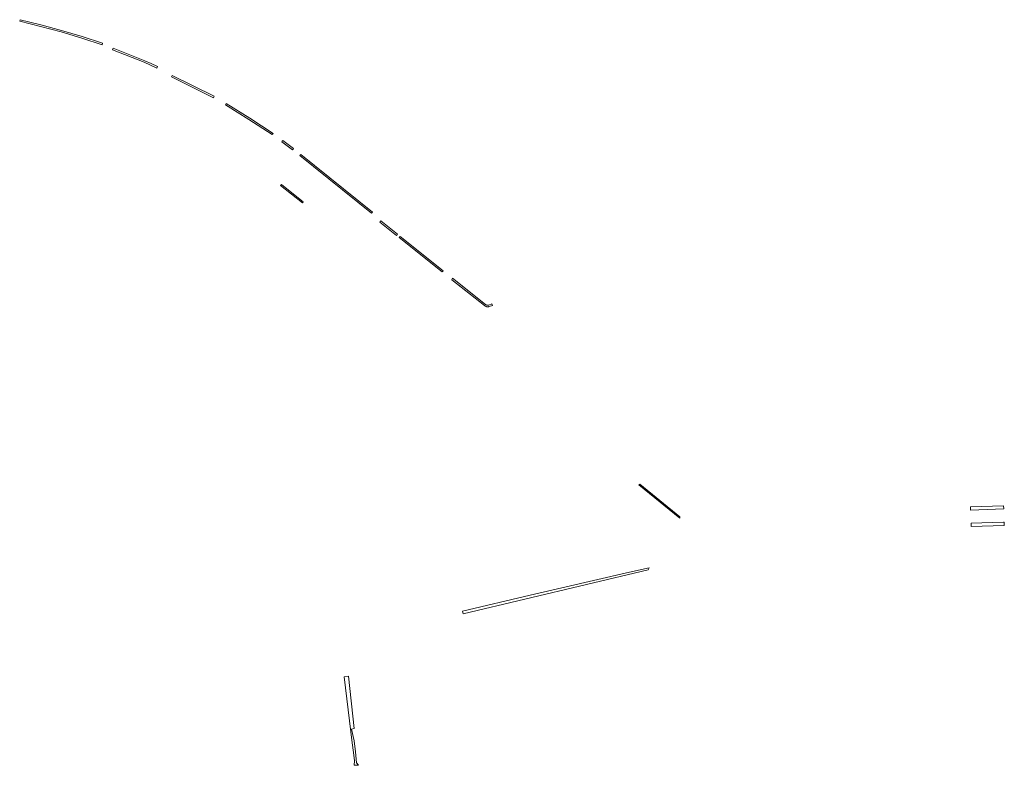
# Model space of a CAD drawing. Extents: x 212171 to 228808, y 571701 to 593093.
# Tile 89 of 97: x 222386 to 222702, y 591142 to 591381. Entities that reach past the tile are written whole.
import ezdxf

# ---------------------------------------------------------------- set-up
doc = ezdxf.new("R2010")
doc.units = 0
doc.layers.add('016 Alles planjaar 2023', color=72, linetype='Continuous', lineweight=20, true_color=0x1e90ff)

msp = doc.modelspace()

# ---------------------------------------------------------------- hatches: boundary and pattern name
at = {"layer": '016 Alles planjaar 2023', "true_color": 0x1e90ff}
h = msp.add_hatch(dxfattribs=at)
h.set_pattern_fill('DQ_CLEAR', color=72, style=0)
h.set_pattern_definition([])
h.paths.add_polyline_path([(222386.49, 591380.76), (222393.16, 591379.11), (222399.79, 591377.31), (222406.37, 591375.34), (222412.9, 591373.22), (222413.08, 591373.69), (222406.53, 591375.82), (222399.94, 591377.79), (222393.3, 591379.6), (222386.61, 591381.25), (222386.49, 591380.76)])
h = msp.add_hatch(dxfattribs=at)
h.set_pattern_fill('DQ_CLEAR', color=72, style=0)
h.set_pattern_definition([])
h.paths.add_polyline_path([(222430.44, 591365.76), (222430.65, 591366.22), (222428.64, 591367.16), (222426.62, 591368.08), (222416.47, 591372.08), (222416.29, 591371.62), (222426.42, 591367.62), (222428.43, 591366.7), (222430.44, 591365.76)])
h = msp.add_hatch(dxfattribs=at)
h.set_pattern_fill('DQ_CLEAR', color=72, style=0)
h.set_pattern_definition([])
h.paths.add_polyline_path([(222435.37, 591363.36), (222435.16, 591362.94), (222448.63, 591356.25), (222448.74, 591356.48), (222448.85, 591356.7), (222435.39, 591363.39), (222435.37, 591363.36)])
h = msp.add_hatch(dxfattribs=at)
h.set_pattern_fill('DQ_CLEAR', color=72, style=0)
h.set_pattern_definition([])
h.paths.add_polyline_path([(222467.73, 591344.8), (222460.28, 591349.67), (222452.72, 591354.34), (222452.63, 591354.2), (222452.46, 591353.91), (222460.01, 591349.25), (222467.44, 591344.4), (222467.73, 591344.8)])
h = msp.add_hatch(dxfattribs=at)
h.set_pattern_fill('DQ_CLEAR', color=72, style=0)
h.set_pattern_definition([])
h.paths.add_polyline_path([(222470.55, 591342.09), (222473.94, 591339.53), (222474.07, 591339.69), (222474.25, 591339.93), (222470.84, 591342.5), (222470.77, 591342.4), (222470.55, 591342.09)])
h = msp.add_hatch(dxfattribs=at)
h.set_pattern_fill('DQ_CLEAR', color=72, style=0)
h.set_pattern_definition([])
h.paths.add_polyline_path([(222499.28, 591319.21), (222499.59, 591319.6), (222476.61, 591338.08), (222476.46, 591337.87), (222476.31, 591337.68), (222499.28, 591319.21)])
h = msp.add_hatch(dxfattribs=at)
h.set_pattern_fill('DQ_CLEAR', color=72, style=0)
h.set_pattern_definition([])
h.paths.add_polyline_path([(222477.17, 591322.55), (222477.39, 591322.82), (222473.78, 591325.76), (222470.48, 591328.41), (222470.18, 591328.07), (222477.17, 591322.55)])
h = msp.add_hatch(dxfattribs=at)
h.set_pattern_fill('DQ_CLEAR', color=72, style=0)
h.set_pattern_definition([])
h.paths.add_polyline_path([(222507.35, 591312.1), (222507.66, 591312.49), (222502.32, 591316.77), (222502, 591316.39), (222507.35, 591312.1)])
h = msp.add_hatch(dxfattribs=at)
h.set_pattern_fill('DQ_CLEAR', color=72, style=0)
h.set_pattern_definition([])
h.paths.add_polyline_path([(222508.55, 591311.79), (222508.24, 591311.39), (222521.98, 591300.4), (222522.29, 591300.79), (222508.55, 591311.79)])
h = msp.add_hatch(dxfattribs=at)
h.set_pattern_fill('DQ_CLEAR', color=72, style=0)
h.set_pattern_definition([])
h.paths.add_polyline_path([(222537.07, 591289.33), (222538.08, 591289.65), (222537.93, 591290.13), (222536.9, 591289.8), (222536.88, 591289.79), (222536.87, 591289.79), (222536.85, 591289.78), (222536.84, 591289.78), (222536.82, 591289.77), (222536.81, 591289.77), (222536.79, 591289.76), (222536.78, 591289.76), (222536.76, 591289.76), (222536.74, 591289.75), (222536.73, 591289.75), (222536.71, 591289.75), (222536.7, 591289.75), (222536.68, 591289.74), (222536.66, 591289.74), (222536.65, 591289.74), (222536.63, 591289.74), (222536.62, 591289.74), (222536.6, 591289.74), (222536.58, 591289.74), (222536.57, 591289.74), (222536.55, 591289.74), (222536.54, 591289.74), (222536.52, 591289.74), (222536.5, 591289.74), (222536.49, 591289.74), (222536.47, 591289.74), (222536.46, 591289.74), (222536.44, 591289.74), (222536.42, 591289.75), (222536.41, 591289.75), (222536.39, 591289.75), (222536.38, 591289.76), (222536.36, 591289.76), (222536.35, 591289.76), (222536.33, 591289.77), (222536.32, 591289.77), (222536.3, 591289.77), (222536.28, 591289.78), (222536.27, 591289.78), (222536.25, 591289.79), (222536.24, 591289.79), (222536.22, 591289.8), (222536.21, 591289.81), (222536.19, 591289.81), (222536.18, 591289.82), (222536.16, 591289.82), (222536.15, 591289.83), (222536.14, 591289.84), (222536.12, 591289.85), (222536.11, 591289.85), (222536.09, 591289.86), (222536.08, 591289.87), (222536.07, 591289.88), (222536.05, 591289.89), (222536.04, 591289.89), (222536.03, 591289.9), (222536.01, 591289.91), (222536, 591289.92), (222535.99, 591289.93), (222535.97, 591289.94), (222535.96, 591289.95), (222535.95, 591289.96), (222535.94, 591289.97), (222535.92, 591289.98), (222525.27, 591298.41), (222525.09, 591297.91), (222535.59, 591289.61), (222535.61, 591289.59), (222535.63, 591289.58), (222535.65, 591289.56), (222535.67, 591289.55), (222535.69, 591289.53), (222535.71, 591289.52), (222535.73, 591289.5), (222535.75, 591289.49), (222535.77, 591289.47), (222535.79, 591289.46), (222535.81, 591289.45), (222535.83, 591289.44), (222535.85, 591289.42), (222535.87, 591289.41), (222535.9, 591289.4), (222535.92, 591289.39), (222535.94, 591289.38), (222535.96, 591289.37), (222535.98, 591289.36), (222536.01, 591289.35), (222536.03, 591289.34), (222536.05, 591289.33), (222536.08, 591289.32), (222536.1, 591289.31), (222536.12, 591289.31), (222536.15, 591289.3), (222536.17, 591289.29), (222536.2, 591289.28), (222536.22, 591289.28), (222536.24, 591289.27), (222536.27, 591289.27), (222536.29, 591289.26), (222536.32, 591289.26), (222536.34, 591289.25), (222536.37, 591289.25), (222536.39, 591289.25), (222536.41, 591289.24), (222536.44, 591289.24), (222536.46, 591289.24), (222536.49, 591289.24), (222536.51, 591289.24), (222536.54, 591289.24), (222536.56, 591289.24), (222536.59, 591289.24), (222536.61, 591289.24), (222536.64, 591289.24), (222536.66, 591289.24), (222536.69, 591289.24), (222536.74, 591289.25), (222536.76, 591289.25), (222536.79, 591289.25), (222536.82, 591289.26), (222536.84, 591289.26), (222536.87, 591289.27), (222536.89, 591289.27), (222536.92, 591289.28), (222536.95, 591289.29), (222536.97, 591289.29), (222537, 591289.3), (222537.02, 591289.31), (222537.05, 591289.32), (222537.07, 591289.33)])
h = msp.add_hatch(dxfattribs=at)
h.set_pattern_fill('DQ_CLEAR', color=72, style=0)
h.set_pattern_definition([])
h.paths.add_polyline_path([(222585.38, 591232.42), (222585.06, 591232.14), (222598.17, 591221.45), (222598.18, 591221.57), (222598.19, 591221.68), (222598.19, 591221.8), (222598.2, 591221.92), (222585.38, 591232.42)])
h = msp.add_hatch(dxfattribs=at)
h.set_pattern_fill('DQ_CLEAR', color=72, style=0)
h.set_pattern_definition([])
h.paths.add_polyline_path([(222691.41, 591225.08), (222691.46, 591224.03), (222702.05, 591224.44), (222702, 591225.4), (222691.41, 591225.08)])
h = msp.add_hatch(dxfattribs=at)
h.set_pattern_fill('DQ_CLEAR', color=72, style=0)
h.set_pattern_definition([])
h.paths.add_polyline_path([(222691.67, 591218.81), (222702.26, 591219.18), (222702.21, 591220.23), (222702.01, 591220.22), (222691.64, 591219.85), (222691.67, 591218.81)])
h = msp.add_hatch(dxfattribs=at)
h.set_pattern_fill('DQ_CLEAR', color=72, style=0)
h.set_pattern_definition([])
h.paths.add_polyline_path([(222588.37, 591205.61), (222582.04, 591204.15), (222550.2, 591196.83), (222528.51, 591191.69), (222528.67, 591190.83), (222588.02, 591204.88), (222588.37, 591205.61)])
h = msp.add_hatch(dxfattribs=at)
h.set_pattern_fill('DQ_CLEAR', color=72, style=0)
h.set_pattern_definition([])
h.paths.add_polyline_path([(222490.53, 591170.67), (222493.14, 591149.43), (222493.5, 591146.43), (222493.82, 591143.76), (222493.79, 591142.28), (222495.18, 591142.3), (222494.55, 591143.11), (222494.2, 591146.61), (222493.77, 591150.17), (222492.9, 591153.91), (222493.77, 591154.11), (222491.96, 591170.84), (222490.53, 591170.67)])

# ---------------------------------------------------------------- linework, layer by layer
at = {"layer": '016 Alles planjaar 2023', "color": 14, "true_color": 0x004000}
for points in [[(222386.49, 591380.76), (222393.16, 591379.11), (222399.79, 591377.31), (222406.37, 591375.34), (222412.9, 591373.22), (222413.08, 591373.69), (222406.53, 591375.82), (222399.94, 591377.79), (222393.3, 591379.6), (222386.61, 591381.25), (222386.49, 591380.76)], [(222430.44, 591365.76), (222430.65, 591366.22), (222428.64, 591367.16), (222426.62, 591368.08), (222416.47, 591372.08), (222416.29, 591371.62), (222426.42, 591367.62), (222428.43, 591366.7), (222430.44, 591365.76)], [(222435.37, 591363.36), (222435.16, 591362.94), (222448.63, 591356.25), (222448.74, 591356.48), (222448.85, 591356.7), (222435.39, 591363.39), (222435.37, 591363.36)], [(222467.73, 591344.8), (222460.28, 591349.67), (222452.72, 591354.34), (222452.63, 591354.2), (222452.46, 591353.91), (222460.01, 591349.25), (222467.44, 591344.4), (222467.73, 591344.8)], [(222470.55, 591342.09), (222473.94, 591339.53), (222474.07, 591339.69), (222474.25, 591339.93), (222470.84, 591342.5), (222470.77, 591342.4), (222470.55, 591342.09)], [(222499.28, 591319.21), (222499.59, 591319.6), (222476.61, 591338.08), (222476.46, 591337.87), (222476.31, 591337.68), (222499.28, 591319.21)], [(222477.17, 591322.55), (222477.39, 591322.82), (222473.78, 591325.76), (222470.48, 591328.41), (222470.18, 591328.07), (222477.17, 591322.55)], [(222507.35, 591312.1), (222507.66, 591312.49), (222502.32, 591316.77), (222502, 591316.39), (222507.35, 591312.1)], [(222508.55, 591311.79), (222508.24, 591311.39), (222521.98, 591300.4), (222522.29, 591300.79), (222508.55, 591311.79)], [(222537.07, 591289.33), (222538.08, 591289.65), (222537.93, 591290.13), (222536.9, 591289.8), (222536.88, 591289.79), (222536.87, 591289.79), (222536.85, 591289.78), (222536.84, 591289.78), (222536.82, 591289.77), (222536.81, 591289.77), (222536.79, 591289.76), (222536.78, 591289.76), (222536.76, 591289.76), (222536.74, 591289.75), (222536.73, 591289.75), (222536.71, 591289.75), (222536.7, 591289.75), (222536.68, 591289.74), (222536.66, 591289.74), (222536.65, 591289.74), (222536.63, 591289.74), (222536.62, 591289.74), (222536.6, 591289.74), (222536.58, 591289.74), (222536.57, 591289.74), (222536.55, 591289.74), (222536.54, 591289.74), (222536.52, 591289.74), (222536.5, 591289.74), (222536.49, 591289.74), (222536.47, 591289.74), (222536.46, 591289.74), (222536.44, 591289.74), (222536.42, 591289.75), (222536.41, 591289.75), (222536.39, 591289.75), (222536.38, 591289.76), (222536.36, 591289.76), (222536.35, 591289.76), (222536.33, 591289.77), (222536.32, 591289.77), (222536.3, 591289.77), (222536.28, 591289.78), (222536.27, 591289.78), (222536.25, 591289.79), (222536.24, 591289.79), (222536.22, 591289.8), (222536.21, 591289.81), (222536.19, 591289.81), (222536.18, 591289.82), (222536.16, 591289.82), (222536.15, 591289.83), (222536.14, 591289.84), (222536.12, 591289.85), (222536.11, 591289.85), (222536.09, 591289.86), (222536.08, 591289.87), (222536.07, 591289.88), (222536.05, 591289.89), (222536.04, 591289.89), (222536.03, 591289.9), (222536.01, 591289.91), (222536, 591289.92), (222535.99, 591289.93), (222535.97, 591289.94), (222535.96, 591289.95), (222535.95, 591289.96), (222535.94, 591289.97), (222535.92, 591289.98), (222525.27, 591298.41), (222525.09, 591297.91), (222535.59, 591289.61), (222535.61, 591289.59), (222535.63, 591289.58), (222535.65, 591289.56), (222535.67, 591289.55), (222535.69, 591289.53), (222535.71, 591289.52), (222535.73, 591289.5), (222535.75, 591289.49), (222535.77, 591289.47), (222535.79, 591289.46), (222535.81, 591289.45), (222535.83, 591289.44), (222535.85, 591289.42), (222535.87, 591289.41), (222535.9, 591289.4), (222535.92, 591289.39), (222535.94, 591289.38), (222535.96, 591289.37), (222535.98, 591289.36), (222536.01, 591289.35), (222536.03, 591289.34), (222536.05, 591289.33), (222536.08, 591289.32), (222536.1, 591289.31), (222536.12, 591289.31), (222536.15, 591289.3), (222536.17, 591289.29), (222536.2, 591289.28), (222536.22, 591289.28), (222536.24, 591289.27), (222536.27, 591289.27), (222536.29, 591289.26), (222536.32, 591289.26), (222536.34, 591289.25), (222536.37, 591289.25), (222536.39, 591289.25), (222536.41, 591289.24), (222536.44, 591289.24), (222536.46, 591289.24), (222536.49, 591289.24), (222536.51, 591289.24), (222536.54, 591289.24), (222536.56, 591289.24), (222536.59, 591289.24), (222536.61, 591289.24), (222536.64, 591289.24), (222536.66, 591289.24), (222536.69, 591289.24), (222536.74, 591289.25), (222536.76, 591289.25), (222536.79, 591289.25), (222536.82, 591289.26), (222536.84, 591289.26), (222536.87, 591289.27), (222536.89, 591289.27), (222536.92, 591289.28), (222536.95, 591289.29), (222536.97, 591289.29), (222537, 591289.3), (222537.02, 591289.31), (222537.05, 591289.32), (222537.07, 591289.33)], [(222585.38, 591232.42), (222585.06, 591232.14), (222598.17, 591221.45), (222598.18, 591221.57), (222598.19, 591221.68), (222598.19, 591221.8), (222598.2, 591221.92), (222585.38, 591232.42)], [(222691.41, 591225.08), (222691.46, 591224.03), (222702.05, 591224.44), (222702, 591225.4), (222691.41, 591225.08)], [(222691.67, 591218.81), (222702.26, 591219.18), (222702.21, 591220.23), (222702.01, 591220.22), (222691.64, 591219.85), (222691.67, 591218.81)], [(222588.37, 591205.61), (222582.04, 591204.15), (222550.2, 591196.83), (222528.51, 591191.69), (222528.67, 591190.83), (222588.02, 591204.88), (222588.37, 591205.61)], [(222490.53, 591170.67), (222493.14, 591149.43), (222493.5, 591146.43), (222493.82, 591143.76), (222493.79, 591142.28), (222495.18, 591142.3), (222494.55, 591143.11), (222494.2, 591146.61), (222493.77, 591150.17), (222492.9, 591153.91), (222493.77, 591154.11), (222491.96, 591170.84), (222490.53, 591170.67)]]:
    msp.add_lwpolyline(points, close=True, dxfattribs=at)

doc.saveas('drawing.dxf')
